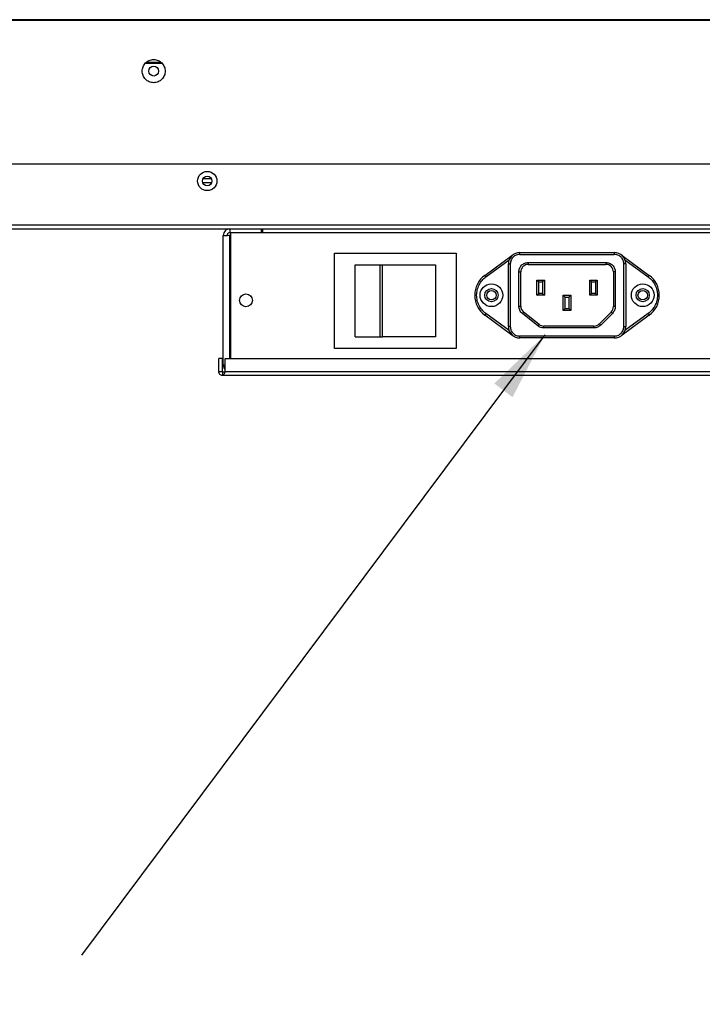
# Model space of a CAD drawing. Header units: millimetres. Extents: x 0 to 1118, y 0 to 864.
# Tile 10 of 69: x 193 to 238, y 152 to 217. Entities that reach past the tile are written whole.
import ezdxf

# ---------------------------------------------------------------- set-up
doc = ezdxf.new("R2010")
doc.units = ezdxf.units.MM
doc.styles.add('SLDTEXTSTYLE0', font='meiryo.ttc', dxfattribs={"width": 0.605})
doc.dimstyles.new('SLDDIMSTYLE2', dxfattribs={"dimtxt": 0.18, "dimasz": 4.572, "dimexe": 0, "dimexo": 0.0625, "dimgap": 0, "dimtad": 0, "dimtih": 1, "dimtoh": 1, "dimdec": 0, "dimrnd": 1e-09, "dimzin": 0, "dimdsep": 46, "dimtxsty": 'Standard', "dimsah": 1, "dimcen": 0.09, "dimadec": 0, "dimazin": 0, "dimtfac": 4.572, "dimtdec": 0, "dimtofl": 0, "dimtmove": 0, "dimatfit": 3, "dimfxl": 1, "dimfrac": 2, "dimtolj": 1, "dimtzin": 0, "dimarcsym": 0})

msp = doc.modelspace()

# ---------------------------------------------------------------- linework, layer by layer
at = {"color": 7, "linetype": 'Continuous', "lineweight": 30}
for p, q in [((481.2879, 216.8986), (178.7354, 216.8986)), ((481.2879, 216.8611), (178.7354, 216.8611)), ((477.5366, 216.8486), (182.4866, 216.8486)), ((200.913, 214.0236), (202.0103, 214.0236)), ((201.0135, 214.0986), (201.9098, 214.0986)), ((183.6527, 207.3736), (307.3379, 207.3736)), ((307.3366, 207.3386), (183.6527, 207.3386)), ((205.2848, 206.3736), (204.7235, 206.3736)), ((204.7366, 206.3736), (204.7366, 206.3976)), ((205.2957, 206.1236), (204.7126, 206.1236)), ((179.1016, 203.0736), (480.9066, 203.0736)), ((480.7299, 203.3236), (179.2784, 203.3236)), ((206.4958, 203.0736), (206.4958, 202.8236)), ((208.5616, 203.0736), (208.5616, 202.8236)), ((208.6866, 202.8236), (208.6866, 203.0736)), ((206.0616, 194.0577), (206.0616, 202.6394)), ((206.4958, 202.8236), (206.5616, 202.8236)), ((206.4958, 202.6468), (206.5616, 202.6468)), ((206.5616, 194.4986), (206.5616, 202.8236)), ((206.5616, 202.8236), (208.6866, 202.8236)), ((213.4116, 201.4611), (221.4616, 201.4611)), ((213.4116, 195.1611), (213.4116, 201.4611)), ((221.4616, 201.4611), (221.4616, 195.1611)), ((223.3501, 199.998), (225.1475, 201.3172)), ((225.1519, 201.3112), (225.1475, 201.3172)), ((225.6616, 201.3861), (225.6616, 201.5111)), ((225.6616, 201.5111), (231.9116, 201.5111)), ((225.6616, 201.3861), (231.9116, 201.3861)), ((231.9116, 201.5111), (231.9116, 201.3861)), ((232.4213, 201.3112), (232.4257, 201.3172)), ((232.4257, 201.3172), (234.2231, 199.998)), ((214.7866, 195.9361), (214.7866, 200.6861)), ((214.7866, 200.6861), (216.4281, 200.6861)), ((216.4281, 195.9361), (216.4281, 200.6861)), ((216.4281, 200.6861), (216.5972, 200.6861)), ((216.5972, 195.9361), (216.5972, 200.6861)), ((216.5972, 200.6861), (220.0866, 200.6861)), ((220.0866, 200.6861), (220.0866, 195.9361)), ((223.4241, 199.8973), (224.9592, 201.024)), ((224.9116, 200.7611), (225.0366, 200.7611)), ((224.9116, 196.6111), (224.9116, 200.7611)), ((225.0366, 200.7611), (225.0366, 196.6111)), ((226.2241, 200.8486), (231.3491, 200.8486)), ((226.2241, 200.8486), (226.2241, 200.7236)), ((226.2241, 200.7236), (231.3491, 200.7236)), ((231.3491, 200.8486), (231.3491, 200.7236)), ((232.5366, 196.6111), (232.5366, 200.7611)), ((232.6616, 200.7611), (232.5366, 200.7611)), ((232.614, 201.024), (234.1492, 199.8973)), ((232.6616, 200.7611), (232.6616, 196.6111)), ((223.4241, 199.8973), (223.3501, 199.998)), ((225.5991, 197.9646), (225.5991, 200.2236)), ((225.5991, 200.2236), (225.7241, 200.2236)), ((225.7241, 197.9646), (225.7241, 200.2236)), ((231.9741, 200.2236), (231.8491, 200.2236)), ((231.8491, 200.2236), (231.8491, 197.9307)), ((231.9741, 200.2236), (231.9741, 197.9307)), ((234.1492, 199.8973), (234.2231, 199.998)), ((226.7866, 199.6861), (226.9116, 199.5611)), ((226.7866, 198.6861), (226.7866, 199.6861)), ((226.7866, 199.6861), (227.2866, 199.6861)), ((226.9116, 199.5611), (227.1616, 199.5611)), ((226.9116, 198.8111), (226.9116, 199.5611)), ((227.2866, 199.6861), (227.1616, 199.5611)), ((227.1616, 199.5611), (227.1616, 198.8111)), ((227.2866, 199.6861), (227.2866, 198.6861)), ((230.2866, 199.6861), (230.4116, 199.5611)), ((230.2866, 198.6861), (230.2866, 199.6861)), ((230.2866, 199.6861), (230.7866, 199.6861)), ((230.4116, 199.5611), (230.6616, 199.5611)), ((230.4116, 198.8111), (230.4116, 199.5611)), ((230.7866, 199.6861), (230.6616, 199.5611)), ((230.6616, 199.5611), (230.6616, 198.8111)), ((230.7866, 199.6861), (230.7866, 198.6861)), ((222.6866, 198.688), (222.8116, 198.688)), ((222.6866, 198.6841), (222.6866, 198.688)), ((222.8116, 198.6841), (222.6866, 198.6841)), ((222.8116, 198.688), (222.8116, 198.6841)), ((226.7866, 198.6861), (226.9116, 198.8111)), ((227.2866, 198.6861), (226.7866, 198.6861)), ((227.1616, 198.8111), (226.9116, 198.8111)), ((227.1616, 198.8111), (227.2866, 198.6861)), ((228.5366, 197.6861), (228.5366, 198.6861)), ((228.5366, 198.6861), (228.6616, 198.5611)), ((228.5366, 198.6861), (229.0366, 198.6861)), ((228.6616, 197.8111), (228.6616, 198.5611)), ((228.6616, 198.5611), (228.9116, 198.5611)), ((229.0366, 198.6861), (228.9116, 198.5611)), ((228.9116, 198.5611), (228.9116, 197.8111)), ((229.0366, 198.6861), (229.0366, 197.6861)), ((230.2866, 198.6861), (230.4116, 198.8111)), ((230.7866, 198.6861), (230.2866, 198.6861)), ((230.6616, 198.8111), (230.4116, 198.8111)), ((230.6616, 198.8111), (230.7866, 198.6861)), ((234.7616, 198.6841), (234.7616, 198.688)), ((234.7616, 198.688), (234.8866, 198.688)), ((234.8866, 198.6841), (234.7616, 198.6841)), ((234.8866, 198.688), (234.8866, 198.6841)), ((225.5991, 197.9646), (225.7241, 197.9646)), ((231.9741, 197.9307), (231.8491, 197.9307)), ((223.4241, 197.4748), (223.3501, 197.3741)), ((225.1475, 196.0549), (223.3501, 197.3741)), ((224.9592, 196.3482), (223.4241, 197.4748)), ((225.9127, 197.5734), (225.8348, 197.4756)), ((226.8596, 196.6596), (225.8348, 197.4756)), ((226.9374, 196.7574), (225.9127, 197.5734)), ((228.6616, 197.8111), (228.5366, 197.6861)), ((229.0366, 197.6861), (228.5366, 197.6861)), ((228.6616, 197.8111), (228.9116, 197.8111)), ((229.0366, 197.6861), (228.9116, 197.8111)), ((231.7027, 197.5771), (230.9206, 196.795)), ((231.7911, 197.4887), (231.009, 196.7066)), ((231.7911, 197.4887), (231.7027, 197.5771)), ((234.2231, 197.3741), (232.4257, 196.0549)), ((234.1492, 197.4748), (232.614, 196.3482)), ((234.1492, 197.4748), (234.2231, 197.3741)), ((225.0366, 196.6111), (224.9116, 196.6111)), ((226.8596, 196.6596), (226.9374, 196.7574)), ((227.2489, 196.5236), (227.2489, 196.6486)), ((230.567, 196.6486), (227.2489, 196.6486)), ((230.567, 196.5236), (230.567, 196.6486)), ((231.009, 196.7066), (230.9206, 196.795)), ((232.5366, 196.6111), (232.6616, 196.6111)), ((214.7866, 195.9361), (216.4281, 195.9361)), ((216.4281, 195.9361), (216.5972, 195.9361)), ((220.0866, 195.9361), (216.5972, 195.9361)), ((225.1519, 196.0609), (225.1475, 196.0549)), ((231.9116, 195.9861), (225.6616, 195.9861)), ((225.6616, 195.8611), (225.6616, 195.9861)), ((230.567, 196.5236), (227.2489, 196.5236)), ((231.9116, 195.9861), (231.9116, 195.8611)), ((232.4213, 196.0609), (232.4257, 196.0549)), ((231.9116, 195.8611), (225.6616, 195.8611)), ((221.4616, 195.1611), (213.4116, 195.1611)), ((206.0116, 194.4986), (205.7616, 194.4986)), ((205.7616, 193.6236), (205.7616, 194.4986)), ((206.0116, 193.6236), (206.0116, 194.4986)), ((206.1884, 194.4986), (386.0041, 194.4986)), ((206.1884, 193.6236), (206.1884, 194.4986)), ((206.0116, 193.6236), (205.7616, 193.6236)), ((206.0116, 193.6236), (206.0116, 193.3736)), ((206.0116, 193.6236), (206.1884, 193.6236)), ((386.5041, 193.3736), (206.0116, 193.3736)), ((386.5041, 193.6236), (206.1884, 193.6236))]:
    msp.add_line(p, q, dxfattribs=at)
at = {"color": 8, "linetype": 'Continuous', "lineweight": 30}
for p, q in [((206.4958, 194.4986), (206.4958, 202.6468)), ((208.6866, 202.8236), (388.7692, 202.8236))]:
    msp.add_line(p, q, dxfattribs=at)
at = {"color": 7, "linetype": 'Continuous', "lineweight": 30}
for centre, radius in [((201.4616, 213.4986), 0.325), ((205.0041, 206.2361), 0.6375), ((205.0041, 206.2361), 0.3125), ((223.7866, 198.6861), 0.75), ((233.7866, 198.6861), 0.75), ((207.5616, 198.3486), 0.425), ((223.7866, 198.6861), 0.4375), ((223.7866, 198.6861), 0.3125), ((233.7866, 198.6861), 0.4375), ((233.7866, 198.6861), 0.3125)]:
    msp.add_circle(centre, radius, dxfattribs=at)
for centre, radius, start, end in [((225.6616, 200.7611), 0.75, 90, 180), ((225.7392, 200.5111), 1, 122.101593, 126.276619), ((231.9116, 200.7611), 0.75, 0, 90), ((231.834, 200.5111), 1, 53.723381, 57.898407), ((226.2241, 200.2236), 0.5, 90, 180), ((231.3491, 200.2236), 0.5, 0, 90), ((224.3116, 198.688), 1.625, 126.276619, 180), ((233.2616, 198.688), 1.625, 0, 53.723381), ((224.3116, 198.6841), 1.625, 180, 233.723381), ((233.2616, 198.6841), 1.625, 306.276619, 0), ((226.2241, 197.9646), 0.5, 180, 231.46982), ((231.3491, 197.9307), 0.5, 315, 0), ((225.6616, 196.6111), 0.75, 180, 270), ((227.2489, 197.1486), 0.5, 231.46982, 270), ((230.567, 197.1486), 0.5, 270, 315), ((231.9116, 196.6111), 0.75, 270, 0), ((225.7392, 196.8611), 1, 233.723381, 237.898407), ((231.834, 196.8611), 1, 302.101593, 306.276619)]:
    msp.add_arc(centre, radius, start, end, dxfattribs=at)
for points in [[(200.6991, 213.4986), (200.7106, 213.5984), (200.7335, 213.7979), (200.9098, 214.0518), (201.1619, 214.2214), (201.4616, 214.2809), (201.7614, 214.2214), (202.0134, 214.0518), (202.1897, 213.7979), (202.2127, 213.5984), (202.2241, 213.4986)], [(202.2241, 213.4986), (202.2127, 213.3988), (202.1897, 213.1992), (202.0134, 212.9453), (201.7614, 212.7758), (201.4616, 212.7162), (201.1619, 212.7758), (200.9098, 212.9453), (200.7335, 213.1992), (200.7106, 213.3988), (200.6991, 213.4986)], [(206.4958, 203.0736), (206.4389, 203.067), (206.3251, 203.054), (206.1816, 202.9536), (206.0812, 202.8101), (206.0682, 202.6963), (206.0616, 202.6394)], [(206.0616, 202.6394), (206.0682, 202.64), (206.0812, 202.6412), (206.1816, 202.6431), (206.3251, 202.6449), (206.4389, 202.6462), (206.4958, 202.6468)], [(206.4958, 202.8236), (206.4716, 202.8208), (206.4234, 202.8152), (206.3625, 202.7727), (206.3199, 202.7118), (206.3144, 202.6635), (206.3116, 202.6394)], [(231.9741, 197.9307), (231.9656, 197.8479), (231.9485, 197.6824), (231.8436, 197.5533), (231.7911, 197.4887)], [(227.2489, 196.5236), (227.1782, 196.5297), (227.0369, 196.542), (226.9187, 196.6204), (226.8596, 196.6596)], [(231.009, 196.7066), (230.9444, 196.6541), (230.8153, 196.5492), (230.6498, 196.5321), (230.567, 196.5236)], [(206.0116, 193.3736), (205.9789, 193.3773), (205.9133, 193.3848), (205.8307, 193.4426), (205.7729, 193.5253), (205.7654, 193.5908), (205.7616, 193.6236)], [(206.1884, 193.6236), (206.1737, 193.5908), (206.1442, 193.5253), (206.1, 193.4426), (206.0558, 193.3848), (206.0264, 193.3773), (206.0116, 193.3736)]]:
    msp.add_open_spline(points, degree=3, dxfattribs=at)
for points, knots in [([(225.6616, 201.3861), (225.583, 201.3777), (225.4617, 201.3647), (225.316, 201.2869), (225.2166, 201.2061), (225.1358, 201.1067), (225.058, 200.961), (225.045, 200.8396), (225.0366, 200.7611)], [0, 0, 0, 0, 0.2394429, 0.369653, 0.4999999, 0.63021, 0.7605571, 1, 1, 1, 1]), ([(232.5366, 200.7611), (232.5282, 200.8396), (232.5153, 200.961), (232.4375, 201.1066), (232.3567, 201.2061), (232.2573, 201.2869), (232.1116, 201.3647), (231.9902, 201.3777), (231.9116, 201.3861)], [0, 0, 0, 0, 0.2394429, 0.369653, 0.4999999, 0.63021, 0.7605571, 1, 1, 1, 1]), ([(225.5991, 200.2236), (225.6075, 200.3021), (225.6205, 200.4235), (225.6983, 200.5691), (225.779, 200.6686), (225.8785, 200.7494), (226.0242, 200.8272), (226.1455, 200.8402), (226.2241, 200.8486)], [0, 0, 0, 0, 0.2394429, 0.369653, 0.4999999, 0.6302101, 0.7605571, 1, 1, 1, 1]), ([(231.3491, 200.8486), (231.4277, 200.8402), (231.5491, 200.8272), (231.6947, 200.7494), (231.7942, 200.6686), (231.8749, 200.5692), (231.9528, 200.4235), (231.9657, 200.3021), (231.9741, 200.2236)], [0, 0, 0, 0, 0.2394429, 0.369653, 0.4999999, 0.6302101, 0.7605571, 1, 1, 1, 1]), ([(222.8116, 198.688), (222.8193, 198.8036), (222.835, 199.0382), (222.9624, 199.3714), (223.1556, 199.6713), (223.3354, 199.8226), (223.4241, 199.8973)], [0, 0, 0, 0, 0.246534, 0.5, 0.753466, 1, 1, 1, 1]), ([(234.1492, 199.8973), (234.2378, 199.8226), (234.4176, 199.6713), (234.6108, 199.3714), (234.7383, 199.0382), (234.7539, 198.8036), (234.7616, 198.688)], [0, 0, 0, 0, 0.24653397, 0.5, 0.75346603, 1, 1, 1, 1]), ([(223.4241, 197.4748), (223.3354, 197.5495), (223.1556, 197.7008), (222.9624, 198.0007), (222.835, 198.3339), (222.8193, 198.5685), (222.8116, 198.6841)], [0, 0, 0, 0, 0.24653397, 0.5, 0.75346603, 1, 1, 1, 1]), ([(234.7616, 198.6841), (234.7539, 198.5685), (234.7383, 198.3339), (234.6108, 198.0007), (234.4176, 197.7008), (234.2378, 197.5495), (234.1492, 197.4748)], [0, 0, 0, 0, 0.246534, 0.5, 0.753466, 1, 1, 1, 1]), ([(225.8348, 197.4756), (225.8, 197.5071), (225.7304, 197.57), (225.6567, 197.6917), (225.608, 197.8247), (225.6021, 197.9183), (225.5991, 197.9646)], [0, 0, 0, 0, 0.2499604, 0.5000394, 0.7531984, 1, 1, 1, 1]), ([(225.0366, 196.6111), (225.045, 196.5325), (225.058, 196.4111), (225.1358, 196.2655), (225.2165, 196.166), (225.316, 196.0852), (225.4617, 196.0074), (225.583, 195.9944), (225.6616, 195.9861)], [0, 0, 0, 0, 0.2394429, 0.369653, 0.4999999, 0.63021, 0.7605571, 1, 1, 1, 1]), ([(231.9116, 195.9861), (231.9902, 195.9944), (232.1116, 196.0074), (232.2572, 196.0852), (232.3567, 196.166), (232.4374, 196.2654), (232.5153, 196.4111), (232.5282, 196.5325), (232.5366, 196.6111)], [0, 0, 0, 0, 0.2394429, 0.369653, 0.4999999, 0.63021, 0.7605571, 1, 1, 1, 1]), ([(206.1884, 194.054), (206.1521, 194.0546), (206.0794, 194.0559), (206.0675, 194.0571), (206.0616, 194.0577)], [0, 0, 0, 0, 0.4989808, 1, 1, 1, 1]), ([(206.0616, 194.0577), (206.0675, 194.0002), (206.0794, 193.8855), (206.1521, 193.7959), (206.1884, 193.7513)], [0, 0, 0, 0, 0.5010192, 1, 1, 1, 1])]:
    msp.add_open_spline(points, degree=3, knots=knots, dxfattribs=at)

# ---------------------------------------------------------------- texts
at = {"insert": (155.1904, 159.1455), "char_height": 7.2, "width": 89.35406, "attachment_point": 1, "line_spacing_factor": 0.556621, "style": 'SLDTEXTSTYLE0'}
msp.add_mtext('{AC C14 Inlet}', dxfattribs=at)

# ---------------------------------------------------------------- leaders
at = {"color": 7, "linetype": 'Continuous', "lineweight": 0}
msp.add_leader([(227.3182, 196.0641), (196.6878, 155.0579)], dimstyle='SLDDIMSTYLE2', dxfattribs=at)

doc.saveas('drawing.dxf')
